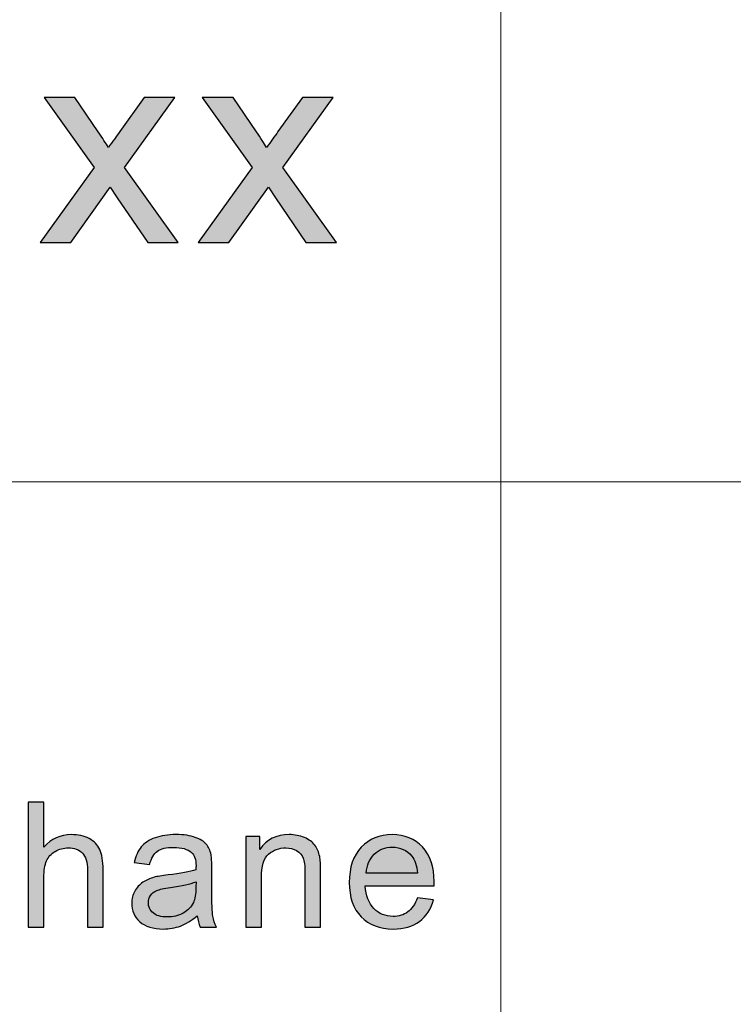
# Model space of a CAD drawing. Header units: millimetres. Extents: x -296 to 295, y -209 to 209.
# Tile 85 of 123: x 124 to 135, y -185 to -171. Entities that reach past the tile are written whole.
import ezdxf

# ---------------------------------------------------------------- set-up
doc = ezdxf.new("R2010")
doc.units = ezdxf.units.MM
doc.header["$MEASUREMENT"] = 0
doc.layers.add('layer 1', color=7, linetype='Continuous')

msp = doc.modelspace()

# ---------------------------------------------------------------- hatches: boundary and pattern name
at = {"layer": 'layer 1'}
h = msp.add_hatch(color=250, dxfattribs=at)
edge = h.paths.add_edge_path()
edge.add_spline(control_points=[(124.7641, -174.1707), (124.7641, -174.1707), (125.5285, -173.1069), (125.5285, -173.1069), (125.5285, -173.1069), (124.8206, -172.117), (124.8206, -172.117), (124.8206, -172.117), (125.257, -172.117), (125.257, -172.117), (125.257, -172.117), (125.5877, -172.6017), (125.5877, -172.6017), (125.6488, -172.6928), (125.6972, -172.7666), (125.7316, -172.8247), (125.7914, -172.7422), (125.8445, -172.6677), (125.8923, -172.6011), (125.8923, -172.6011), (126.2405, -172.117), (126.2405, -172.117), (126.2405, -172.117), (126.6741, -172.117), (126.6741, -172.117), (126.6741, -172.117), (125.9622, -173.1069), (125.9622, -173.1069), (125.9622, -173.1069), (126.7205, -174.1707), (126.7205, -174.1707), (126.7205, -174.1707), (126.2889, -174.1707), (126.2889, -174.1707), (126.2889, -174.1707), (125.856, -173.5376), (125.856, -173.5376), (125.856, -173.5376), (125.7571, -173.3852), (125.7571, -173.3852), (125.7571, -173.3852), (125.1978, -174.1707), (125.1978, -174.1707), (125.1978, -174.1707), (124.7641, -174.1707), (124.7641, -174.1707)], knot_values=[0, 0, 0, 0, 0.0666667, 0.0666667, 0.0666667, 0.1333333, 0.1333333, 0.1333333, 0.2, 0.2, 0.2, 0.2666667, 0.2666667, 0.2666667, 0.3333333, 0.3333333, 0.3333333, 0.4, 0.4, 0.4, 0.4666667, 0.4666667, 0.4666667, 0.5333333, 0.5333333, 0.5333333, 0.6, 0.6, 0.6, 0.6666667, 0.6666667, 0.6666667, 0.7333333, 0.7333333, 0.7333333, 0.8, 0.8, 0.8, 0.8666667, 0.8666667, 0.8666667, 0.9333333, 0.9333333, 0.9333333, 1, 1, 1, 1], degree=3, periodic=1)
h = msp.add_hatch(color=250, dxfattribs=at)
edge = h.paths.add_edge_path()
edge.add_spline(control_points=[(127.0051, -174.1707), (127.0051, -174.1707), (127.7695, -173.1069), (127.7695, -173.1069), (127.7695, -173.1069), (127.0616, -172.117), (127.0616, -172.117), (127.0616, -172.117), (127.498, -172.117), (127.498, -172.117), (127.498, -172.117), (127.8286, -172.6017), (127.8286, -172.6017), (127.8898, -172.6928), (127.9382, -172.7666), (127.9726, -172.8247), (128.0324, -172.7422), (128.0855, -172.6677), (128.1332, -172.6011), (128.1332, -172.6011), (128.4814, -172.117), (128.4814, -172.117), (128.4814, -172.117), (128.9151, -172.117), (128.9151, -172.117), (128.9151, -172.117), (128.2032, -173.1069), (128.2032, -173.1069), (128.2032, -173.1069), (128.9615, -174.1707), (128.9615, -174.1707), (128.9615, -174.1707), (128.5299, -174.1707), (128.5299, -174.1707), (128.5299, -174.1707), (128.0969, -173.5376), (128.0969, -173.5376), (128.0969, -173.5376), (127.9981, -173.3852), (127.9981, -173.3852), (127.9981, -173.3852), (127.4387, -174.1707), (127.4387, -174.1707), (127.4387, -174.1707), (127.0051, -174.1707), (127.0051, -174.1707)], knot_values=[0, 0, 0, 0, 0.0666667, 0.0666667, 0.0666667, 0.1333333, 0.1333333, 0.1333333, 0.2, 0.2, 0.2, 0.2666667, 0.2666667, 0.2666667, 0.3333333, 0.3333333, 0.3333333, 0.4, 0.4, 0.4, 0.4666667, 0.4666667, 0.4666667, 0.5333333, 0.5333333, 0.5333333, 0.6, 0.6, 0.6, 0.6666667, 0.6666667, 0.6666667, 0.7333333, 0.7333333, 0.7333333, 0.8, 0.8, 0.8, 0.8666667, 0.8666667, 0.8666667, 0.9333333, 0.9333333, 0.9333333, 1, 1, 1, 1], degree=3, periodic=1)
h = msp.add_hatch(color=250, dxfattribs=at)
edge = h.paths.add_edge_path()
edge.add_spline(control_points=[(124.5972, -183.8589), (124.5972, -183.8589), (124.5972, -182.0908), (124.5972, -182.0908), (124.5972, -182.0908), (124.8187, -182.0908), (124.8187, -182.0908), (124.8187, -182.0908), (124.8187, -182.7271), (124.8187, -182.7271), (124.9215, -182.609), (125.0512, -182.5501), (125.208, -182.5501), (125.3042, -182.5501), (125.3877, -182.5686), (125.4589, -182.6061), (125.5299, -182.6435), (125.5806, -182.695), (125.6112, -182.7608), (125.6419, -182.8267), (125.657, -182.9226), (125.657, -183.0477), (125.657, -183.0477), (125.657, -183.8589), (125.657, -183.8589), (125.657, -183.8589), (125.4355, -183.8589), (125.4355, -183.8589), (125.4355, -183.8589), (125.4355, -183.0485), (125.4355, -183.0485), (125.4355, -182.9403), (125.4115, -182.8613), (125.3641, -182.8119), (125.3163, -182.7625), (125.2492, -182.7378), (125.1619, -182.7378), (125.0969, -182.7378), (125.0357, -182.7543), (124.9782, -182.7876), (124.9207, -182.8209), (124.88, -182.8662), (124.8552, -182.9234), (124.8309, -182.9802), (124.8187, -183.0588), (124.8187, -183.1592), (124.8187, -183.1592), (124.8187, -183.8589), (124.8187, -183.8589), (124.8187, -183.8589), (124.5972, -183.8589), (124.5972, -183.8589)], knot_values=[0, 0, 0, 0, 0.0588235, 0.0588235, 0.0588235, 0.1176471, 0.1176471, 0.1176471, 0.1764706, 0.1764706, 0.1764706, 0.2352941, 0.2352941, 0.2352941, 0.2941176, 0.2941176, 0.2941176, 0.3529412, 0.3529412, 0.3529412, 0.4117647, 0.4117647, 0.4117647, 0.4705882, 0.4705882, 0.4705882, 0.5294118, 0.5294118, 0.5294118, 0.5882353, 0.5882353, 0.5882353, 0.6470588, 0.6470588, 0.6470588, 0.7058824, 0.7058824, 0.7058824, 0.7647059, 0.7647059, 0.7647059, 0.8235294, 0.8235294, 0.8235294, 0.8823529, 0.8823529, 0.8823529, 0.9411765, 0.9411765, 0.9411765, 1, 1, 1, 1], degree=3, periodic=1)
h = msp.add_hatch(color=250, dxfattribs=at)
edge = h.paths.add_edge_path()
edge.add_spline(control_points=[(126.9904, -183.6984), (126.9081, -183.7671), (126.8289, -183.8153), (126.753, -183.8437), (126.677, -183.8721), (126.5956, -183.8861), (126.5083, -183.8861), (126.3649, -183.8861), (126.2545, -183.8519), (126.1774, -183.7832), (126.1002, -183.7149), (126.0616, -183.6272), (126.0616, -183.5206), (126.0616, -183.458), (126.0762, -183.4008), (126.1052, -183.349), (126.1345, -183.2971), (126.1728, -183.256), (126.2198, -183.2247), (126.2672, -183.1934), (126.32, -183.1695), (126.3792, -183.1535), (126.4228, -183.1424), (126.4887, -183.1317), (126.5763, -183.121), (126.755, -183.1004), (126.8872, -183.0753), (126.9715, -183.0465), (126.9724, -183.0168), (126.9728, -182.9979), (126.9728, -182.9901), (126.9728, -182.902), (126.9518, -182.8399), (126.9099, -182.8036), (126.8532, -182.7547), (126.7689, -182.7304), (126.6573, -182.7304), (126.5528, -182.7304), (126.4756, -182.7485), (126.4261, -182.7843), (126.3762, -182.8201), (126.3397, -182.8835), (126.3158, -182.9749), (126.3158, -182.9749), (126.0993, -182.9452), (126.0993, -182.9452), (126.119, -182.8543), (126.1514, -182.7806), (126.1966, -182.7246), (126.242, -182.6686), (126.3074, -182.6258), (126.393, -182.5954), (126.4782, -182.5653), (126.5776, -182.5501), (126.69, -182.5501), (126.8016, -182.5501), (126.8926, -182.5629), (126.9627, -182.5888), (127.0324, -182.6147), (127.084, -182.6468), (127.1167, -182.6859), (127.1494, -182.725), (127.1725, -182.7744), (127.1859, -182.8341), (127.1931, -182.8711), (127.1968, -182.9378), (127.1968, -183.0337), (127.1968, -183.0337), (127.1968, -183.3218), (127.1968, -183.3218), (127.1968, -183.5231), (127.2014, -183.6502), (127.2107, -183.7042), (127.2195, -183.7581), (127.2379, -183.8095), (127.2648, -183.8589), (127.2648, -183.8589), (127.0332, -183.8589), (127.0332, -183.8589), (127.011, -183.8132), (126.9967, -183.7597), (126.9904, -183.6984)], knot_values=[0, 0, 0, 0, 0.037037, 0.037037, 0.037037, 0.0740741, 0.0740741, 0.0740741, 0.1111111, 0.1111111, 0.1111111, 0.1481481, 0.1481481, 0.1481481, 0.1851852, 0.1851852, 0.1851852, 0.2222222, 0.2222222, 0.2222222, 0.2592593, 0.2592593, 0.2592593, 0.2962963, 0.2962963, 0.2962963, 0.3333333, 0.3333333, 0.3333333, 0.3703704, 0.3703704, 0.3703704, 0.4074074, 0.4074074, 0.4074074, 0.4444444, 0.4444444, 0.4444444, 0.4814815, 0.4814815, 0.4814815, 0.5185185, 0.5185185, 0.5185185, 0.5555556, 0.5555556, 0.5555556, 0.5925926, 0.5925926, 0.5925926, 0.6296296, 0.6296296, 0.6296296, 0.6666667, 0.6666667, 0.6666667, 0.7037037, 0.7037037, 0.7037037, 0.7407407, 0.7407407, 0.7407407, 0.7777778, 0.7777778, 0.7777778, 0.8148148, 0.8148148, 0.8148148, 0.8518519, 0.8518519, 0.8518519, 0.8888889, 0.8888889, 0.8888889, 0.9259259, 0.9259259, 0.9259259, 0.962963, 0.962963, 0.962963, 1, 1, 1, 1], degree=3, periodic=1)
h = msp.add_hatch(color=250, dxfattribs=at)
edge = h.paths.add_edge_path()
edge.add_spline(control_points=[(127.6769, -183.8589), (127.6769, -183.8589), (127.6769, -182.5773), (127.6769, -182.5773), (127.6769, -182.5773), (127.8758, -182.5773), (127.8758, -182.5773), (127.8758, -182.5773), (127.8758, -182.7592), (127.8758, -182.7592), (127.9714, -182.6197), (128.1099, -182.5501), (128.2907, -182.5501), (128.3696, -182.5501), (128.4418, -182.5641), (128.5076, -182.5917), (128.5735, -182.6193), (128.623, -182.6559), (128.6557, -182.7008), (128.6885, -182.7456), (128.7115, -182.7991), (128.7245, -182.8609), (128.7325, -182.9012), (128.7367, -182.9716), (128.7367, -183.072), (128.7367, -183.072), (128.7367, -183.8589), (128.7367, -183.8589), (128.7367, -183.8589), (128.5152, -183.8589), (128.5152, -183.8589), (128.5152, -183.8589), (128.5152, -183.0802), (128.5152, -183.0802), (128.5152, -182.9917), (128.5068, -182.9255), (128.4896, -182.8818), (128.4724, -182.8382), (128.4418, -182.8032), (128.3981, -182.7769), (128.3545, -182.751), (128.3028, -182.7378), (128.2441, -182.7378), (128.1501, -182.7378), (128.0692, -182.767), (128.0008, -182.8259), (127.9324, -182.8843), (127.8985, -182.9958), (127.8985, -183.1596), (127.8985, -183.1596), (127.8985, -183.8589), (127.8985, -183.8589), (127.8985, -183.8589), (127.6769, -183.8589), (127.6769, -183.8589)], knot_values=[0, 0, 0, 0, 0.0555556, 0.0555556, 0.0555556, 0.1111111, 0.1111111, 0.1111111, 0.1666667, 0.1666667, 0.1666667, 0.2222222, 0.2222222, 0.2222222, 0.2777778, 0.2777778, 0.2777778, 0.3333333, 0.3333333, 0.3333333, 0.3888889, 0.3888889, 0.3888889, 0.4444444, 0.4444444, 0.4444444, 0.5, 0.5, 0.5, 0.5555556, 0.5555556, 0.5555556, 0.6111111, 0.6111111, 0.6111111, 0.6666667, 0.6666667, 0.6666667, 0.7222222, 0.7222222, 0.7222222, 0.7777778, 0.7777778, 0.7777778, 0.8333333, 0.8333333, 0.8333333, 0.8888889, 0.8888889, 0.8888889, 0.9444444, 0.9444444, 0.9444444, 1, 1, 1, 1], degree=3, periodic=1)
h = msp.add_hatch(color=250, dxfattribs=at)
edge = h.paths.add_edge_path()
edge.add_spline(control_points=[(130.1078, -183.444), (130.1078, -183.444), (130.337, -183.4737), (130.337, -183.4737), (130.3013, -183.6041), (130.2345, -183.7058), (130.1373, -183.7778), (130.0399, -183.8498), (129.9158, -183.8861), (129.7643, -183.8861), (129.5738, -183.8861), (129.4228, -183.8284), (129.3112, -183.7132), (129.1996, -183.5984), (129.1438, -183.4366), (129.1438, -183.2288), (129.1438, -183.014), (129.2, -182.8469), (129.3128, -182.7283), (129.4257, -182.6094), (129.5722, -182.5501), (129.7521, -182.5501), (129.9262, -182.5501), (130.0685, -182.6081), (130.1788, -182.7246), (130.2891, -182.8411), (130.3445, -183.0049), (130.3445, -183.216), (130.3445, -183.2288), (130.3441, -183.2481), (130.3432, -183.2737), (130.3432, -183.2737), (129.3703, -183.2737), (129.3703, -183.2737), (129.3787, -183.414), (129.419, -183.5218), (129.492, -183.5963), (129.5646, -183.6708), (129.6556, -183.7083), (129.7643, -183.7083), (129.8452, -183.7083), (129.9145, -183.6873), (129.9715, -183.6453), (130.029, -183.6033), (130.0743, -183.5362), (130.1078, -183.444)], knot_values=[0, 0, 0, 0, 0.0666667, 0.0666667, 0.0666667, 0.1333333, 0.1333333, 0.1333333, 0.2, 0.2, 0.2, 0.2666667, 0.2666667, 0.2666667, 0.3333333, 0.3333333, 0.3333333, 0.4, 0.4, 0.4, 0.4666667, 0.4666667, 0.4666667, 0.5333333, 0.5333333, 0.5333333, 0.6, 0.6, 0.6, 0.6666667, 0.6666667, 0.6666667, 0.7333333, 0.7333333, 0.7333333, 0.8, 0.8, 0.8, 0.8666667, 0.8666667, 0.8666667, 0.9333333, 0.9333333, 0.9333333, 1, 1, 1, 1], degree=3, periodic=1)
h = msp.add_hatch(color=250, dxfattribs=at)
edge = h.paths.add_edge_path()
edge.add_spline(control_points=[(129.383, -183.0959), (129.383, -183.0959), (130.1104, -183.0959), (130.1104, -183.0959), (130.1008, -182.988), (130.0727, -182.9074), (130.0269, -182.8534), (129.9569, -182.7699), (129.8654, -182.7279), (129.7534, -182.7279), (129.6519, -182.7279), (129.5666, -182.7613), (129.4974, -182.8279), (129.4286, -182.8946), (129.3905, -182.9839), (129.383, -183.0959)], knot_values=[0, 0, 0, 0, 0.2, 0.2, 0.2, 0.4, 0.4, 0.4, 0.6, 0.6, 0.6, 0.8, 0.8, 0.8, 1, 1, 1, 1], degree=3, periodic=1)
h = msp.add_hatch(color=250, dxfattribs=at)
edge = h.paths.add_edge_path()
edge.add_spline(control_points=[(126.9728, -183.2169), (126.8922, -183.249), (126.7714, -183.2761), (126.6103, -183.2983), (126.5188, -183.3111), (126.4542, -183.3255), (126.4165, -183.3416), (126.3787, -183.3576), (126.3497, -183.3811), (126.3292, -183.4115), (126.3086, -183.4424), (126.2981, -183.4766), (126.2981, -183.5144), (126.2981, -183.5716), (126.3204, -183.6198), (126.3653, -183.6581), (126.4102, -183.6963), (126.4756, -183.7157), (126.5617, -183.7157), (126.6468, -183.7157), (126.7227, -183.6976), (126.7895, -183.6609), (126.8557, -183.6247), (126.9048, -183.5749), (126.9359, -183.5119), (126.9598, -183.463), (126.9715, -183.3909), (126.9715, -183.2959), (126.9715, -183.2959), (126.9728, -183.2169), (126.9728, -183.2169)], knot_values=[0, 0, 0, 0, 0.1, 0.1, 0.1, 0.2, 0.2, 0.2, 0.3, 0.3, 0.3, 0.4, 0.4, 0.4, 0.5, 0.5, 0.5, 0.6, 0.6, 0.6, 0.7, 0.7, 0.7, 0.8, 0.8, 0.8, 0.9, 0.9, 0.9, 1, 1, 1, 1], degree=3, periodic=1)

# ---------------------------------------------------------------- linework, layer by layer
at = {"layer": 'layer 1', "color": 1, "lineweight": 0}
msp.add_open_spline([(295.3283, 209.2747), (295.3283, 209.2747), (295.3283, -208.9236), (295.3283, -208.9236), (295.3283, -208.9236), (-296.1944, -208.9236), (-296.1944, -208.9236), (-296.1944, -208.9236), (-296.1944, 209.2747), (-296.1944, 209.2747), (-296.1944, 209.2747), (295.3283, 209.2747), (295.3283, 209.2747)], degree=3, knots=[0, 0, 0, 0, 0.25, 0.25, 0.25, 0.5, 0.5, 0.5, 0.75, 0.75, 0.75, 1, 1, 1, 1], dxfattribs=at)
at = {"layer": 'layer 1', "color": 5, "lineweight": 0}
msp.add_open_spline([(-281.2487, 194.7284), (-281.2487, 194.7284), (-281.2487, -197.0649), (-281.2487, -197.0649), (-281.2487, -197.0649), (283.3586, -197.0649), (283.3586, -197.0649)], degree=3, knots=[0, 0, 0, 0, 0.5, 0.5, 0.5, 1, 1, 1, 1], dxfattribs=at)
at = {"layer": 'layer 1', "lineweight": 0}
for points in [[(131.2913, -128.5636), (131.2913, -128.5636), (131.2913, -197.0649), (131.2913, -197.0649)], [(76.1166, -177.5558), (76.1166, -177.5558), (191.9976, -177.5558), (191.9976, -177.5558)]]:
    msp.add_open_spline(points, degree=3, dxfattribs=at)
at = {"layer": 'layer 1', "color": 250}
for points, knots in [([(124.7641, -174.1707), (124.7641, -174.1707), (125.5285, -173.1069), (125.5285, -173.1069), (125.5285, -173.1069), (124.8206, -172.117), (124.8206, -172.117), (124.8206, -172.117), (125.257, -172.117), (125.257, -172.117), (125.257, -172.117), (125.5877, -172.6017), (125.5877, -172.6017), (125.6488, -172.6928), (125.6972, -172.7666), (125.7316, -172.8247), (125.7914, -172.7422), (125.8445, -172.6677), (125.8923, -172.6011), (125.8923, -172.6011), (126.2405, -172.117), (126.2405, -172.117), (126.2405, -172.117), (126.6741, -172.117), (126.6741, -172.117), (126.6741, -172.117), (125.9622, -173.1069), (125.9622, -173.1069), (125.9622, -173.1069), (126.7205, -174.1707), (126.7205, -174.1707), (126.7205, -174.1707), (126.2889, -174.1707), (126.2889, -174.1707), (126.2889, -174.1707), (125.856, -173.5376), (125.856, -173.5376), (125.856, -173.5376), (125.7571, -173.3852), (125.7571, -173.3852), (125.7571, -173.3852), (125.1978, -174.1707), (125.1978, -174.1707), (125.1978, -174.1707), (124.7641, -174.1707), (124.7641, -174.1707)], [0, 0, 0, 0, 0.0666667, 0.0666667, 0.0666667, 0.1333333, 0.1333333, 0.1333333, 0.2, 0.2, 0.2, 0.2666667, 0.2666667, 0.2666667, 0.3333333, 0.3333333, 0.3333333, 0.4, 0.4, 0.4, 0.4666667, 0.4666667, 0.4666667, 0.5333333, 0.5333333, 0.5333333, 0.6, 0.6, 0.6, 0.6666667, 0.6666667, 0.6666667, 0.7333333, 0.7333333, 0.7333333, 0.8, 0.8, 0.8, 0.8666667, 0.8666667, 0.8666667, 0.9333333, 0.9333333, 0.9333333, 1, 1, 1, 1]), ([(127.0051, -174.1707), (127.0051, -174.1707), (127.7695, -173.1069), (127.7695, -173.1069), (127.7695, -173.1069), (127.0616, -172.117), (127.0616, -172.117), (127.0616, -172.117), (127.498, -172.117), (127.498, -172.117), (127.498, -172.117), (127.8286, -172.6017), (127.8286, -172.6017), (127.8898, -172.6928), (127.9382, -172.7666), (127.9726, -172.8247), (128.0324, -172.7422), (128.0855, -172.6677), (128.1332, -172.6011), (128.1332, -172.6011), (128.4814, -172.117), (128.4814, -172.117), (128.4814, -172.117), (128.9151, -172.117), (128.9151, -172.117), (128.9151, -172.117), (128.2032, -173.1069), (128.2032, -173.1069), (128.2032, -173.1069), (128.9615, -174.1707), (128.9615, -174.1707), (128.9615, -174.1707), (128.5299, -174.1707), (128.5299, -174.1707), (128.5299, -174.1707), (128.0969, -173.5376), (128.0969, -173.5376), (128.0969, -173.5376), (127.9981, -173.3852), (127.9981, -173.3852), (127.9981, -173.3852), (127.4387, -174.1707), (127.4387, -174.1707), (127.4387, -174.1707), (127.0051, -174.1707), (127.0051, -174.1707)], [0, 0, 0, 0, 0.0666667, 0.0666667, 0.0666667, 0.1333333, 0.1333333, 0.1333333, 0.2, 0.2, 0.2, 0.2666667, 0.2666667, 0.2666667, 0.3333333, 0.3333333, 0.3333333, 0.4, 0.4, 0.4, 0.4666667, 0.4666667, 0.4666667, 0.5333333, 0.5333333, 0.5333333, 0.6, 0.6, 0.6, 0.6666667, 0.6666667, 0.6666667, 0.7333333, 0.7333333, 0.7333333, 0.8, 0.8, 0.8, 0.8666667, 0.8666667, 0.8666667, 0.9333333, 0.9333333, 0.9333333, 1, 1, 1, 1]), ([(124.5972, -183.8589), (124.5972, -183.8589), (124.5972, -182.0908), (124.5972, -182.0908), (124.5972, -182.0908), (124.8187, -182.0908), (124.8187, -182.0908), (124.8187, -182.0908), (124.8187, -182.7271), (124.8187, -182.7271), (124.9215, -182.609), (125.0512, -182.5501), (125.208, -182.5501), (125.3042, -182.5501), (125.3877, -182.5686), (125.4589, -182.6061), (125.5299, -182.6435), (125.5806, -182.695), (125.6112, -182.7608), (125.6419, -182.8267), (125.657, -182.9226), (125.657, -183.0477), (125.657, -183.0477), (125.657, -183.8589), (125.657, -183.8589), (125.657, -183.8589), (125.4355, -183.8589), (125.4355, -183.8589), (125.4355, -183.8589), (125.4355, -183.0485), (125.4355, -183.0485), (125.4355, -182.9403), (125.4115, -182.8613), (125.3641, -182.8119), (125.3163, -182.7625), (125.2492, -182.7378), (125.1619, -182.7378), (125.0969, -182.7378), (125.0357, -182.7543), (124.9782, -182.7876), (124.9207, -182.8209), (124.88, -182.8662), (124.8552, -182.9234), (124.8309, -182.9802), (124.8187, -183.0588), (124.8187, -183.1592), (124.8187, -183.1592), (124.8187, -183.8589), (124.8187, -183.8589), (124.8187, -183.8589), (124.5972, -183.8589), (124.5972, -183.8589)], [0, 0, 0, 0, 0.0588235, 0.0588235, 0.0588235, 0.1176471, 0.1176471, 0.1176471, 0.1764706, 0.1764706, 0.1764706, 0.2352941, 0.2352941, 0.2352941, 0.2941176, 0.2941176, 0.2941176, 0.3529412, 0.3529412, 0.3529412, 0.4117647, 0.4117647, 0.4117647, 0.4705882, 0.4705882, 0.4705882, 0.5294118, 0.5294118, 0.5294118, 0.5882353, 0.5882353, 0.5882353, 0.6470588, 0.6470588, 0.6470588, 0.7058824, 0.7058824, 0.7058824, 0.7647059, 0.7647059, 0.7647059, 0.8235294, 0.8235294, 0.8235294, 0.8823529, 0.8823529, 0.8823529, 0.9411765, 0.9411765, 0.9411765, 1, 1, 1, 1]), ([(126.9904, -183.6984), (126.9081, -183.7671), (126.8289, -183.8153), (126.753, -183.8437), (126.677, -183.8721), (126.5956, -183.8861), (126.5083, -183.8861), (126.3649, -183.8861), (126.2545, -183.8519), (126.1774, -183.7832), (126.1002, -183.7149), (126.0616, -183.6272), (126.0616, -183.5206), (126.0616, -183.458), (126.0762, -183.4008), (126.1052, -183.349), (126.1345, -183.2971), (126.1728, -183.256), (126.2198, -183.2247), (126.2672, -183.1934), (126.32, -183.1695), (126.3792, -183.1535), (126.4228, -183.1424), (126.4887, -183.1317), (126.5763, -183.121), (126.755, -183.1004), (126.8872, -183.0753), (126.9715, -183.0465), (126.9724, -183.0168), (126.9728, -182.9979), (126.9728, -182.9901), (126.9728, -182.902), (126.9518, -182.8399), (126.9099, -182.8036), (126.8532, -182.7547), (126.7689, -182.7304), (126.6573, -182.7304), (126.5528, -182.7304), (126.4756, -182.7485), (126.4261, -182.7843), (126.3762, -182.8201), (126.3397, -182.8835), (126.3158, -182.9749), (126.3158, -182.9749), (126.0993, -182.9452), (126.0993, -182.9452), (126.119, -182.8543), (126.1514, -182.7806), (126.1966, -182.7246), (126.242, -182.6686), (126.3074, -182.6258), (126.393, -182.5954), (126.4782, -182.5653), (126.5776, -182.5501), (126.69, -182.5501), (126.8016, -182.5501), (126.8926, -182.5629), (126.9627, -182.5888), (127.0324, -182.6147), (127.084, -182.6468), (127.1167, -182.6859), (127.1494, -182.725), (127.1725, -182.7744), (127.1859, -182.8341), (127.1931, -182.8711), (127.1968, -182.9378), (127.1968, -183.0337), (127.1968, -183.0337), (127.1968, -183.3218), (127.1968, -183.3218), (127.1968, -183.5231), (127.2014, -183.6502), (127.2107, -183.7042), (127.2195, -183.7581), (127.2379, -183.8095), (127.2648, -183.8589), (127.2648, -183.8589), (127.0332, -183.8589), (127.0332, -183.8589), (127.011, -183.8132), (126.9967, -183.7597), (126.9904, -183.6984)], [0, 0, 0, 0, 0.037037, 0.037037, 0.037037, 0.0740741, 0.0740741, 0.0740741, 0.1111111, 0.1111111, 0.1111111, 0.1481481, 0.1481481, 0.1481481, 0.1851852, 0.1851852, 0.1851852, 0.2222222, 0.2222222, 0.2222222, 0.2592593, 0.2592593, 0.2592593, 0.2962963, 0.2962963, 0.2962963, 0.3333333, 0.3333333, 0.3333333, 0.3703704, 0.3703704, 0.3703704, 0.4074074, 0.4074074, 0.4074074, 0.4444444, 0.4444444, 0.4444444, 0.4814815, 0.4814815, 0.4814815, 0.5185185, 0.5185185, 0.5185185, 0.5555556, 0.5555556, 0.5555556, 0.5925926, 0.5925926, 0.5925926, 0.6296296, 0.6296296, 0.6296296, 0.6666667, 0.6666667, 0.6666667, 0.7037037, 0.7037037, 0.7037037, 0.7407407, 0.7407407, 0.7407407, 0.7777778, 0.7777778, 0.7777778, 0.8148148, 0.8148148, 0.8148148, 0.8518519, 0.8518519, 0.8518519, 0.8888889, 0.8888889, 0.8888889, 0.9259259, 0.9259259, 0.9259259, 0.962963, 0.962963, 0.962963, 1, 1, 1, 1]), ([(127.6769, -183.8589), (127.6769, -183.8589), (127.6769, -182.5773), (127.6769, -182.5773), (127.6769, -182.5773), (127.8758, -182.5773), (127.8758, -182.5773), (127.8758, -182.5773), (127.8758, -182.7592), (127.8758, -182.7592), (127.9714, -182.6197), (128.1099, -182.5501), (128.2907, -182.5501), (128.3696, -182.5501), (128.4418, -182.5641), (128.5076, -182.5917), (128.5735, -182.6193), (128.623, -182.6559), (128.6557, -182.7008), (128.6885, -182.7456), (128.7115, -182.7991), (128.7245, -182.8609), (128.7325, -182.9012), (128.7367, -182.9716), (128.7367, -183.072), (128.7367, -183.072), (128.7367, -183.8589), (128.7367, -183.8589), (128.7367, -183.8589), (128.5152, -183.8589), (128.5152, -183.8589), (128.5152, -183.8589), (128.5152, -183.0802), (128.5152, -183.0802), (128.5152, -182.9917), (128.5068, -182.9255), (128.4896, -182.8818), (128.4724, -182.8382), (128.4418, -182.8032), (128.3981, -182.7769), (128.3545, -182.751), (128.3028, -182.7378), (128.2441, -182.7378), (128.1501, -182.7378), (128.0692, -182.767), (128.0008, -182.8259), (127.9324, -182.8843), (127.8985, -182.9958), (127.8985, -183.1596), (127.8985, -183.1596), (127.8985, -183.8589), (127.8985, -183.8589), (127.8985, -183.8589), (127.6769, -183.8589), (127.6769, -183.8589)], [0, 0, 0, 0, 0.0555556, 0.0555556, 0.0555556, 0.1111111, 0.1111111, 0.1111111, 0.1666667, 0.1666667, 0.1666667, 0.2222222, 0.2222222, 0.2222222, 0.2777778, 0.2777778, 0.2777778, 0.3333333, 0.3333333, 0.3333333, 0.3888889, 0.3888889, 0.3888889, 0.4444444, 0.4444444, 0.4444444, 0.5, 0.5, 0.5, 0.5555556, 0.5555556, 0.5555556, 0.6111111, 0.6111111, 0.6111111, 0.6666667, 0.6666667, 0.6666667, 0.7222222, 0.7222222, 0.7222222, 0.7777778, 0.7777778, 0.7777778, 0.8333333, 0.8333333, 0.8333333, 0.8888889, 0.8888889, 0.8888889, 0.9444444, 0.9444444, 0.9444444, 1, 1, 1, 1]), ([(130.1078, -183.444), (130.1078, -183.444), (130.337, -183.4737), (130.337, -183.4737), (130.3013, -183.6041), (130.2345, -183.7058), (130.1373, -183.7778), (130.0399, -183.8498), (129.9158, -183.8861), (129.7643, -183.8861), (129.5738, -183.8861), (129.4228, -183.8284), (129.3112, -183.7132), (129.1996, -183.5984), (129.1438, -183.4366), (129.1438, -183.2288), (129.1438, -183.014), (129.2, -182.8469), (129.3128, -182.7283), (129.4257, -182.6094), (129.5722, -182.5501), (129.7521, -182.5501), (129.9262, -182.5501), (130.0685, -182.6081), (130.1788, -182.7246), (130.2891, -182.8411), (130.3445, -183.0049), (130.3445, -183.216), (130.3445, -183.2288), (130.3441, -183.2481), (130.3432, -183.2737), (130.3432, -183.2737), (129.3703, -183.2737), (129.3703, -183.2737), (129.3787, -183.414), (129.419, -183.5218), (129.492, -183.5963), (129.5646, -183.6708), (129.6556, -183.7083), (129.7643, -183.7083), (129.8452, -183.7083), (129.9145, -183.6873), (129.9715, -183.6453), (130.029, -183.6033), (130.0743, -183.5362), (130.1078, -183.444)], [0, 0, 0, 0, 0.0666667, 0.0666667, 0.0666667, 0.1333333, 0.1333333, 0.1333333, 0.2, 0.2, 0.2, 0.2666667, 0.2666667, 0.2666667, 0.3333333, 0.3333333, 0.3333333, 0.4, 0.4, 0.4, 0.4666667, 0.4666667, 0.4666667, 0.5333333, 0.5333333, 0.5333333, 0.6, 0.6, 0.6, 0.6666667, 0.6666667, 0.6666667, 0.7333333, 0.7333333, 0.7333333, 0.8, 0.8, 0.8, 0.8666667, 0.8666667, 0.8666667, 0.9333333, 0.9333333, 0.9333333, 1, 1, 1, 1]), ([(129.383, -183.0959), (129.383, -183.0959), (130.1104, -183.0959), (130.1104, -183.0959), (130.1008, -182.988), (130.0727, -182.9074), (130.0269, -182.8534), (129.9569, -182.7699), (129.8654, -182.7279), (129.7534, -182.7279), (129.6519, -182.7279), (129.5666, -182.7613), (129.4974, -182.8279), (129.4286, -182.8946), (129.3905, -182.9839), (129.383, -183.0959)], [0, 0, 0, 0, 0.2, 0.2, 0.2, 0.4, 0.4, 0.4, 0.6, 0.6, 0.6, 0.8, 0.8, 0.8, 1, 1, 1, 1]), ([(126.9728, -183.2169), (126.8922, -183.249), (126.7714, -183.2761), (126.6103, -183.2983), (126.5188, -183.3111), (126.4542, -183.3255), (126.4165, -183.3416), (126.3787, -183.3576), (126.3497, -183.3811), (126.3292, -183.4115), (126.3086, -183.4424), (126.2981, -183.4766), (126.2981, -183.5144), (126.2981, -183.5716), (126.3204, -183.6198), (126.3653, -183.6581), (126.4102, -183.6963), (126.4756, -183.7157), (126.5617, -183.7157), (126.6468, -183.7157), (126.7227, -183.6976), (126.7895, -183.6609), (126.8557, -183.6247), (126.9048, -183.5749), (126.9359, -183.5119), (126.9598, -183.463), (126.9715, -183.3909), (126.9715, -183.2959), (126.9715, -183.2959), (126.9728, -183.2169), (126.9728, -183.2169)], [0, 0, 0, 0, 0.1, 0.1, 0.1, 0.2, 0.2, 0.2, 0.3, 0.3, 0.3, 0.4, 0.4, 0.4, 0.5, 0.5, 0.5, 0.6, 0.6, 0.6, 0.7, 0.7, 0.7, 0.8, 0.8, 0.8, 0.9, 0.9, 0.9, 1, 1, 1, 1])]:
    msp.add_open_spline(points, degree=3, knots=knots, dxfattribs=at)

doc.saveas('drawing.dxf')
